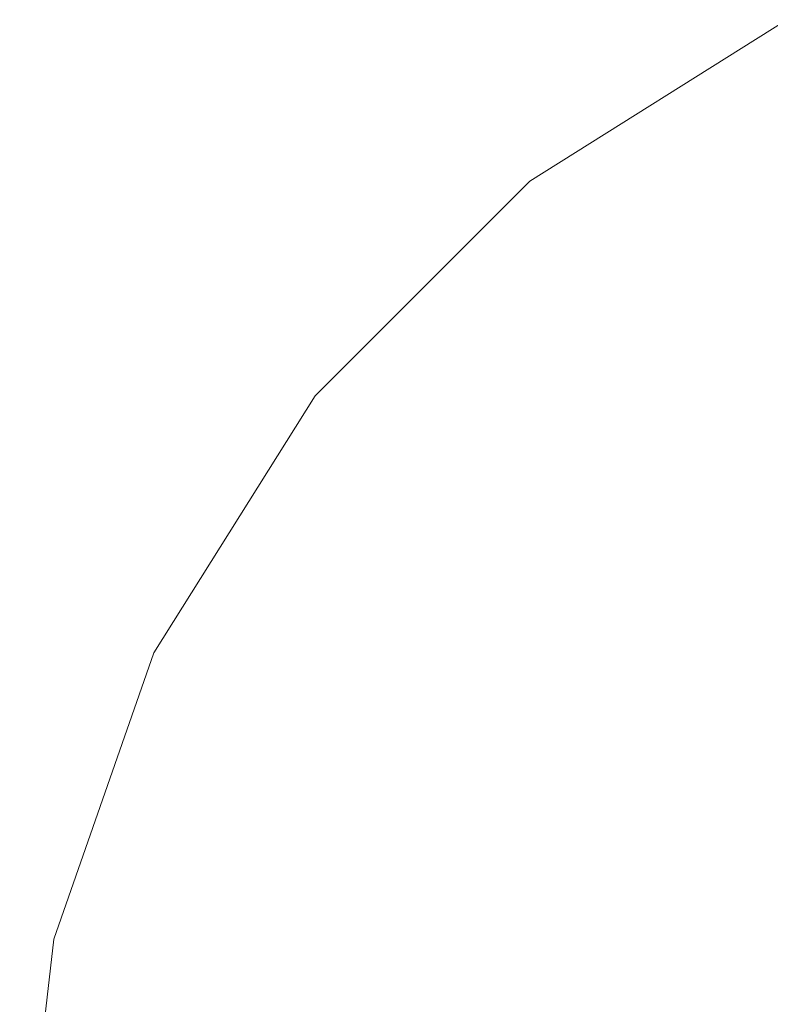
# Model space of a CAD drawing. Header units: millimetres. Extents: x -608 to 205, y -413 to 558.
# Tile 28 of 37: x -135 to -41, y 418 to 541. Entities that reach past the tile are written whole.
import ezdxf

# ---------------------------------------------------------------- set-up
doc = ezdxf.new("R2010")
doc.units = ezdxf.units.MM
doc.header["$LTSCALE"] = 25.4
doc.layers.add('None', color=7, linetype='Continuous', lineweight=5)

# ---------------------------------------------------------------- blocks, each defined once
blk = doc.blocks.new('Group-3-1')
at = {"layer": 'None', "color": 7, "linetype": 'Continuous', "lineweight": 5}
for points, invisible_edges in [([(-97.68, 494.02), (-70.76, 520.94), (-38.52, 541.19), (35.24, 388.03)], 12), ([(-38.52, 541.19, 6), (-70.76, 520.94, 6), (-97.68, 494.02, 6), (35.24, 388.03, 6)], 12), ([(-38.52, 541.19, 6), (-38.52, 541.19), (-70.76, 520.94), (-70.76, 520.94, 6)], 5), ([(-70.76, 520.94, 6), (-70.76, 520.94), (-97.68, 494.02), (-97.68, 494.02, 6)], 5), ([(-130.5, 425.85), (-117.93, 461.79), (-97.68, 494.02), (35.24, 388.03)], 12), ([(-97.68, 494.02, 6), (-117.93, 461.79, 6), (-130.5, 425.85, 6), (35.24, 388.03, 6)], 12), ([(-97.68, 494.02, 6), (-97.68, 494.02), (-117.93, 461.79), (-117.93, 461.79, 6)], 5), ([(-117.93, 461.79, 6), (-117.93, 461.79), (-130.5, 425.85), (-130.5, 425.85, 6)], 5), ([(-130.5, 350.2), (-134.76, 388.03), (-130.5, 425.85), (35.24, 388.03)], 12), ([(-130.5, 425.85, 6), (-130.5, 425.85), (-134.76, 388.03), (-134.76, 388.03, 6)], 5), ([(-130.5, 425.85, 6), (-134.76, 388.03, 6), (-130.5, 350.2, 6), (35.24, 388.03, 6)], 12)]:
    blk.add_3dface(points, dxfattribs=dict(at, invisible_edges=invisible_edges))

msp = doc.modelspace()

# ---------------------------------------------------------------- block references
at = {"layer": 'None', "color": 7}
msp.add_blockref('Group-3-1', (0, 0), dxfattribs=at)

doc.saveas('drawing.dxf')
